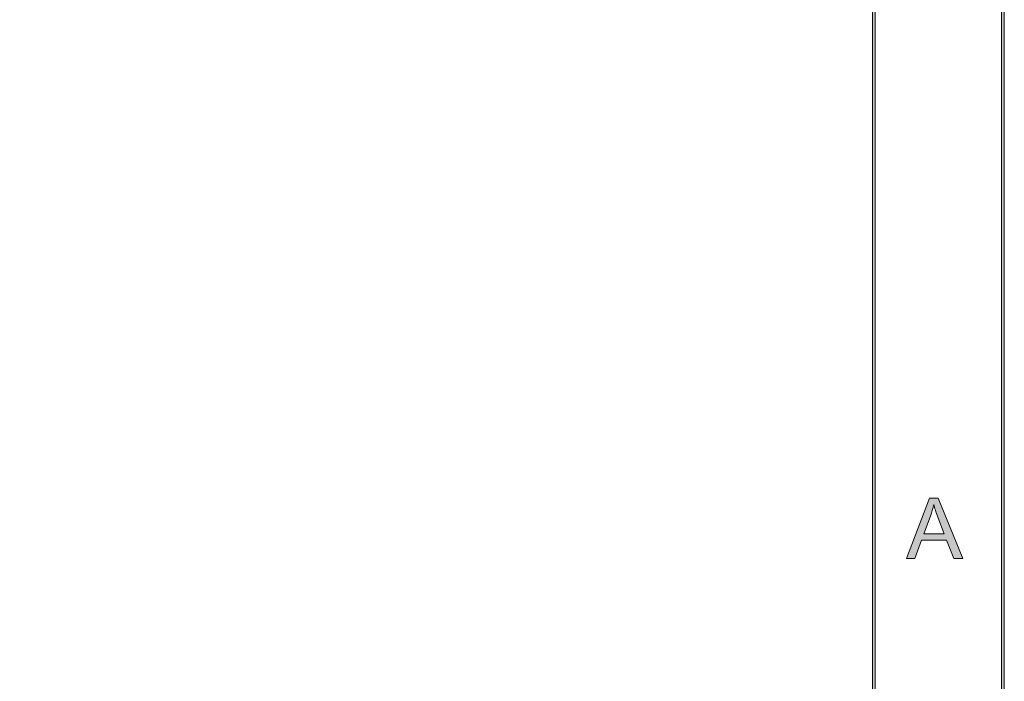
# Model space of a CAD drawing. Header units: inches. Extents: x 0.54 to 10.46, y 0.74 to 7.76.
# Tile 36 of 78: x 9.19 to 10.46, y 1.59 to 2.45. Entities that reach past the tile are written whole.
import ezdxf

# ---------------------------------------------------------------- set-up
doc = ezdxf.new("R2010")
doc.units = ezdxf.units.IN
doc.header["$MEASUREMENT"] = 0
doc.layers.add('BG', color=7, linetype='Continuous')

# ---------------------------------------------------------------- blocks, each defined once
blk = doc.blocks.new('block 3')
at = {"layer": 'BG', "true_color": 0xffffff}
h = blk.add_hatch(color=7, dxfattribs=at)
h.dxf.hatch_style = 2
edge = h.paths.add_edge_path()
edge.add_spline(control_points=[(10.296, 0.9061), (10.296, 0.9061), (0.8711, 0.9061), (0.8711, 0.9061), (0.8702, 0.9061), (0.8694, 0.9069), (0.8694, 0.9079), (0.8694, 0.9079), (0.8694, 7.5922), (0.8694, 7.5922), (0.8694, 7.5931), (0.8702, 7.5939), (0.8711, 7.5939), (0.8711, 7.5939), (10.296, 7.5939), (10.296, 7.5939), (10.297, 7.5939), (10.2977, 7.5931), (10.2977, 7.5922), (10.2977, 7.5922), (10.2977, 0.9079), (10.2977, 0.9079), (10.2977, 0.9069), (10.297, 0.9061), (10.296, 0.9061)], knot_values=[0, 0, 0, 0, 1, 1, 1, 2, 2, 2, 3, 3, 3, 4, 4, 4, 5, 5, 5, 6, 6, 6, 7, 7, 7, 8, 8, 8, 8], degree=3, periodic=1)
h.paths.add_polyline_path([(0.8729, 0.9096), (10.2943, 0.9096), (10.2943, 7.5904), (0.8729, 7.5904)])
at = {"layer": 'BG', "lineweight": 0}
blk.add_lwpolyline([(0.8729, 0.9096), (10.2943, 0.9096), (10.2943, 7.5904), (0.8729, 7.5904), (0.8729, 0.9096)], dxfattribs=at)
blk.add_open_spline([(10.296, 0.9061), (10.296, 0.9061), (0.8711, 0.9061), (0.8711, 0.9061), (0.8702, 0.9061), (0.8694, 0.9069), (0.8694, 0.9079), (0.8694, 0.9079), (0.8694, 7.5922), (0.8694, 7.5922), (0.8694, 7.5931), (0.8702, 7.5939), (0.8711, 7.5939), (0.8711, 7.5939), (10.296, 7.5939), (10.296, 7.5939), (10.297, 7.5939), (10.2977, 7.5931), (10.2977, 7.5922), (10.2977, 7.5922), (10.2977, 0.9079), (10.2977, 0.9079), (10.2977, 0.9069), (10.297, 0.9061), (10.296, 0.9061)], degree=3, knots=[0, 0, 0, 0, 1, 1, 1, 2, 2, 2, 3, 3, 3, 4, 4, 4, 5, 5, 5, 6, 6, 6, 7, 7, 7, 8, 8, 8, 8], dxfattribs=at)
blk = doc.blocks.new('block 2')
at = {"layer": 'BG'}
blk.add_blockref('block 3', (0, 0), dxfattribs=at)
blk = doc.blocks.new('block 15')
at = {"layer": 'BG', "true_color": 0xffffff}
h = blk.add_hatch(color=7, dxfattribs=at)
h.dxf.hatch_style = 2
h.paths.add_polyline_path([(10.3383, 1.7525), (10.3682, 1.8304), (10.3793, 1.8304), (10.4111, 1.7525), (10.3994, 1.7525), (10.3903, 1.7761), (10.3578, 1.7761), (10.3492, 1.7525)])
edge = h.paths.add_edge_path()
edge.add_spline(control_points=[(10.3607, 1.7845), (10.3607, 1.7845), (10.3871, 1.7845), (10.3871, 1.7845), (10.3871, 1.7845), (10.379, 1.806), (10.379, 1.806), (10.3765, 1.8126), (10.3747, 1.818), (10.3735, 1.8222), (10.3725, 1.8172), (10.3711, 1.8122), (10.3693, 1.8073), (10.3693, 1.8073), (10.3607, 1.7845), (10.3607, 1.7845)], knot_values=[0, 0, 0, 0, 1, 1, 1, 2, 2, 2, 3, 3, 3, 4, 4, 4, 5, 5, 5, 5], degree=3, periodic=1)
at = {"layer": 'BG', "lineweight": 0}
blk.add_lwpolyline([(10.3383, 1.7525), (10.3682, 1.8304), (10.3793, 1.8304), (10.4111, 1.7525), (10.3994, 1.7525), (10.3903, 1.7761), (10.3578, 1.7761), (10.3492, 1.7525), (10.3383, 1.7525)], dxfattribs=at)
blk.add_open_spline([(10.3607, 1.7845), (10.3607, 1.7845), (10.3871, 1.7845), (10.3871, 1.7845), (10.3871, 1.7845), (10.379, 1.806), (10.379, 1.806), (10.3765, 1.8126), (10.3747, 1.818), (10.3735, 1.8222), (10.3725, 1.8172), (10.3711, 1.8122), (10.3693, 1.8073), (10.3693, 1.8073), (10.3607, 1.7845), (10.3607, 1.7845)], degree=3, knots=[0, 0, 0, 0, 1, 1, 1, 2, 2, 2, 3, 3, 3, 4, 4, 4, 5, 5, 5, 5], dxfattribs=at)
blk = doc.blocks.new('block 14')
at = {"layer": 'BG'}
blk.add_blockref('block 15', (0, 0), dxfattribs=at)
blk = doc.blocks.new('block 69')
at = {"layer": 'BG', "true_color": 0xffffff}
h = blk.add_hatch(color=7, dxfattribs=at)
h.dxf.hatch_style = 2
edge = h.paths.add_edge_path()
edge.add_spline(control_points=[(10.4631, 0.739), (10.4631, 0.739), (0.5369, 0.739), (0.5369, 0.739), (0.5359, 0.739), (0.5352, 0.7398), (0.5352, 0.7407), (0.5352, 0.7407), (0.5352, 7.7593), (0.5352, 7.7593), (0.5352, 7.7602), (0.5359, 7.761), (0.5369, 7.761), (0.5369, 7.761), (10.4631, 7.761), (10.4631, 7.761), (10.4641, 7.761), (10.4648, 7.7602), (10.4648, 7.7593), (10.4648, 7.7593), (10.4648, 0.7407), (10.4648, 0.7407), (10.4648, 0.7398), (10.4641, 0.739), (10.4631, 0.739)], knot_values=[0, 0, 0, 0, 1, 1, 1, 2, 2, 2, 3, 3, 3, 4, 4, 4, 5, 5, 5, 6, 6, 6, 7, 7, 7, 8, 8, 8, 8], degree=3, periodic=1)
h.paths.add_polyline_path([(0.5386, 0.7425), (10.4614, 0.7425), (10.4614, 7.7575), (0.5386, 7.7575)])
at = {"layer": 'BG', "lineweight": 0}
blk.add_lwpolyline([(0.5386, 0.7425), (10.4614, 0.7425), (10.4614, 7.7575), (0.5386, 7.7575), (0.5386, 0.7425)], dxfattribs=at)
blk.add_open_spline([(10.4631, 0.739), (10.4631, 0.739), (0.5369, 0.739), (0.5369, 0.739), (0.5359, 0.739), (0.5352, 0.7398), (0.5352, 0.7407), (0.5352, 0.7407), (0.5352, 7.7593), (0.5352, 7.7593), (0.5352, 7.7602), (0.5359, 7.761), (0.5369, 7.761), (0.5369, 7.761), (10.4631, 7.761), (10.4631, 7.761), (10.4641, 7.761), (10.4648, 7.7602), (10.4648, 7.7593), (10.4648, 7.7593), (10.4648, 0.7407), (10.4648, 0.7407), (10.4648, 0.7398), (10.4641, 0.739), (10.4631, 0.739)], degree=3, knots=[0, 0, 0, 0, 1, 1, 1, 2, 2, 2, 3, 3, 3, 4, 4, 4, 5, 5, 5, 6, 6, 6, 7, 7, 7, 8, 8, 8, 8], dxfattribs=at)
blk = doc.blocks.new('block 68')
at = {"layer": 'BG'}
blk.add_blockref('block 69', (0, 0), dxfattribs=at)

msp = doc.modelspace()

# ---------------------------------------------------------------- block references
at = {"layer": 'BG'}
for name in ['block 68', 'block 2', 'block 14']:
    msp.add_blockref(name, (0, 0), dxfattribs=at)

doc.saveas('drawing.dxf')
